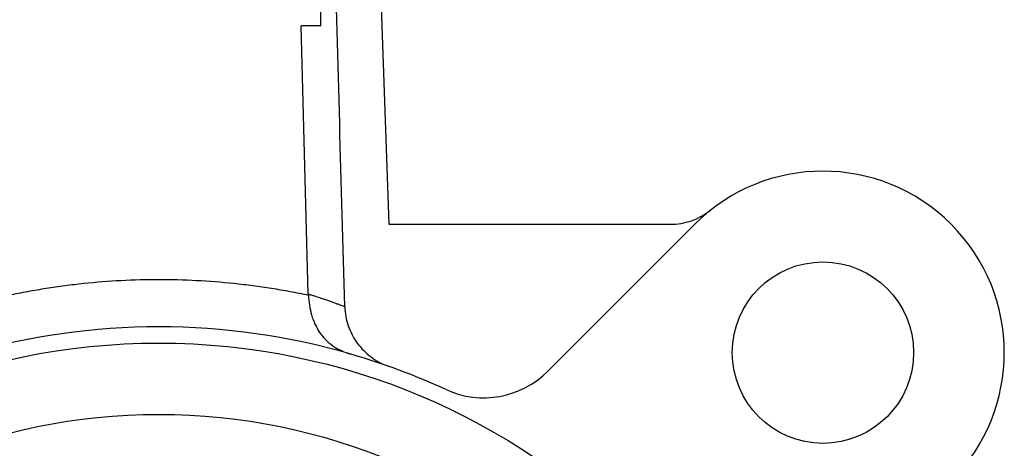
# Model space of a CAD drawing. Header units: millimetres. Extents: x 328 to 1113, y 82 to 901.
# Tile 5 of 23: x 628 to 704, y 472 to 505. Entities that reach past the tile are written whole.
import ezdxf

# ---------------------------------------------------------------- set-up
doc = ezdxf.new("R2010")
doc.units = ezdxf.units.MM

msp = doc.modelspace()

# ---------------------------------------------------------------- linework, layer by layer
at = {"color": 7, "linetype": 'Continuous', "lineweight": 25}
for p, q in [((654.231, 559.758), (656.682, 489.597)), ((651.424, 504.916), (651.424, 548.631)), ((651.424, 504.916), (649.906, 504.916)), ((650.464, 484.22), (649.906, 504.916)), ((656.682, 489.597), (678.399, 489.597)), ((680.29, 489.597), (668.956, 478.264))]:
    msp.add_line(p, q, dxfattribs=at)
for centre, radius in [((690.189, 479.698), 7), ((638.924, 428.433), 52), ((638.924, 428.433), 46.5)]:
    msp.add_circle(centre, radius, dxfattribs=at)
for centre, radius, start, end in [((690.189, 479.698), 14, 315, 135), ((678.399, 494.597), 5, 270, 308.35473), ((638.924, 428.433), 53.25, 65.39851, 73.81716), ((664.006, 483.213), 7, 245.39851, 315)]:
    msp.add_arc(centre, radius, start, end, dxfattribs=at)
for points, knots in [([(653.277, 483.245), (653.015, 492.69), (652.493, 511.444), (651.738, 538.406), (651.243, 555.924), (651.011, 564.133)], [0, 0, 0, 0, 0.350298, 0.695547, 1, 1, 1, 1]), ([(627.381, 484.137), (627.618, 484.186), (628.092, 484.285), (628.806, 484.421), (629.521, 484.549), (630.237, 484.667), (630.956, 484.776), (631.675, 484.875), (632.397, 484.965), (633.841, 485.126), (636.016, 485.297), (638.924, 485.373), (641.831, 485.297), (644.248, 485.107), (646.173, 484.88), (647.611, 484.671), (649.043, 484.428), (649.992, 484.234), (650.467, 484.137)], [0, 0, 0, 0, 0.031252, 0.062492, 0.093725, 0.124955, 0.156189, 0.187432, 0.218688, 0.249964, 0.374962, 0.500002, 0.62502, 0.75004, 0.812565, 0.875037, 0.937502, 1, 1, 1, 1]), ([(650.464, 484.22), (650.544, 484.195), (650.703, 484.146), (650.927, 484.074), (651.139, 484.005), (651.337, 483.94), (651.523, 483.877), (651.697, 483.818), (651.859, 483.762), (652.011, 483.709), (652.151, 483.659), (652.338, 483.593), (652.558, 483.514), (652.791, 483.428), (652.989, 483.355), (653.153, 483.293), (653.236, 483.261), (653.277, 483.245)], [0, 0, 0, 0, 0.05551, 0.109898, 0.163164, 0.215307, 0.266327, 0.316224, 0.364997, 0.412646, 0.459171, 0.50457, 0.607116, 0.707931, 0.807014, 0.90437, 1, 1, 1, 1]), ([(650.467, 484.137), (650.491, 483.603), (650.571, 483.091), (650.86, 482.109), (651.062, 481.665), (651.607, 480.859), (651.937, 480.517), (652.558, 480.084), (652.782, 479.958), (653.255, 479.74), (653.507, 479.647), (653.765, 479.573)], [0, 0, 0, 0, 0.25, 0.25, 0.5, 0.5, 0.75, 0.75, 0.875, 0.875, 1, 1, 1, 1]), ([(653.279, 483.245), (653.293, 482.737), (653.383, 482.244), (653.629, 481.526), (653.73, 481.292), (653.962, 480.847), (654.095, 480.634), (654.392, 480.227), (654.558, 480.033), (654.913, 479.675), (655.102, 479.511), (655.505, 479.211), (655.72, 479.075), (656.167, 478.837), (656.399, 478.735), (656.639, 478.65)], [0, 0, 0, 0, 0.25, 0.25, 0.375, 0.375, 0.5, 0.5, 0.625, 0.625, 0.75, 0.75, 0.875, 0.875, 1, 1, 1, 1]), ([(653.765, 479.573), (648.948, 480.971), (643.936, 481.683), (633.912, 481.683), (628.9, 480.971), (624.083, 479.573)], [0, 0, 0, 0, 0.5, 0.5, 1, 1, 1, 1])]:
    msp.add_open_spline(points, degree=3, knots=knots, dxfattribs=at)
msp.add_open_spline([(650.467, 484.137), (650.466, 484.165), (650.465, 484.192), (650.464, 484.22)], degree=3, dxfattribs=at)

doc.saveas('drawing.dxf')
